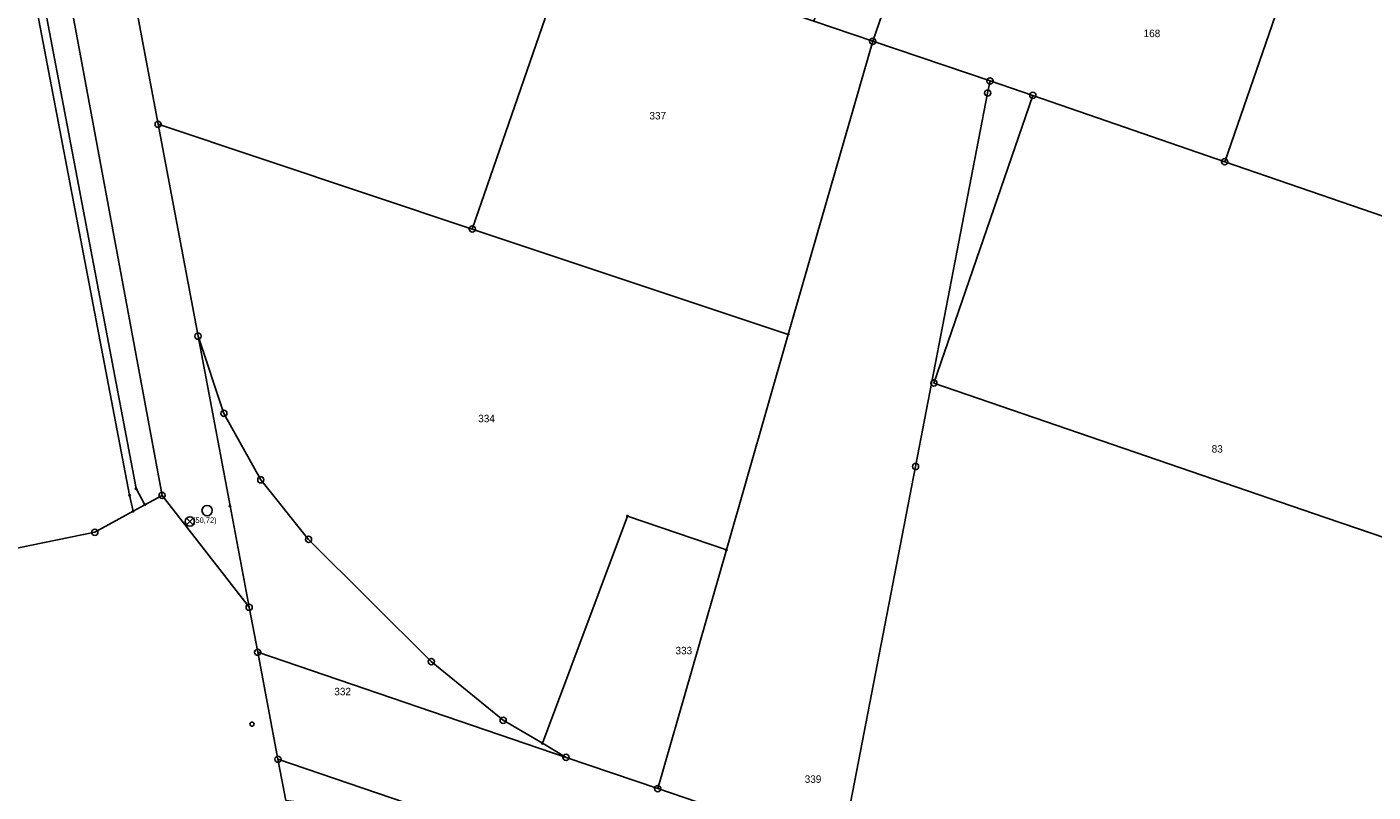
# Model space of a CAD drawing. Extents: x 2408905 to 2410405, y 5786105 to 5787663.
# Tile 14 of 43: x 2409768 to 2409876, y 5786674 to 5786736. Entities that reach past the tile are written whole.
import ezdxf

# ---------------------------------------------------------------- set-up
doc = ezdxf.new("R2010")
doc.units = 0
for name, color, linetype in [('K100-FLST_GRENZEN', 40, 'Continuous'), ('K105-FLST_NUMMERN', 40, 'Continuous'), ('K145-VERM_PKTE', 7, 'Continuous'), ('TOP-HOEHENI', 7, 'Continuous'), ('TOP-SYMB-STRASSE', 32, 'Continuous')]:
    doc.layers.add(name, color=color, linetype=linetype)
doc.styles.add('SIMPLEX', font='CONTINUOUS')

# ---------------------------------------------------------------- blocks, each defined once
blk = doc.blocks.new('122')
at = {"color": 11, "linetype": 'Continuous'}
blk.add_circle((0, 0), 1.25, dxfattribs=at)
blk = doc.blocks.new('128')
at = {"color": 11, "linetype": 'Continuous'}
blk.add_circle((0, 0), 0.5, dxfattribs=at)
blk = doc.blocks.new('GRENZSTEIN')
at = {"color": 7, "linetype": 'Continuous'}
blk.add_circle((0, 0), 0.75, dxfattribs=at)
blk = doc.blocks.new('251')
at = {"color": 40, "linetype": 'Continuous'}
blk.add_circle((0, 0), 0.175, dxfattribs=at)
blk = doc.blocks.new('1731')
at = {"color": 123, "linetype": 'Continuous'}
blk.add_circle((0, 0), 0.75, dxfattribs=at)
at = {"layer": 'TOP-SYMB-STRASSE', "color": 123}
for points in [[(-0.53, -0.53, 0), (0.53, 0.53, 0)], [(0.53, -0.53, 0), (-0.53, 0.53, 0)]]:
    blk.add_polyline3d(points, dxfattribs=at)

msp = doc.modelspace()

# ---------------------------------------------------------------- linework, layer by layer
at = {"layer": 'K100-FLST_GRENZEN', "color": 7}
for points in [[(2409685.452, 5786829.066, 0), (2409686.868, 5786828.342, 0), (2409703.475, 5786829.308, 0), (2409708.978, 5786829.321, 0), (2409741.933, 5786830.506, 0), (2409744.993, 5786830.27, 0), (2409744.997, 5786829.843, 0), (2409746.514, 5786827.711, 0), (2409747.647, 5786825.143, 0), (2409757.804, 5786789.8, 0), (2409759.642, 5786785.313, 0), (2409760.037, 5786783.348, 0), (2409766.134, 5786753.051, 0), (2409776.455, 5786698.717, 0), (2409777.171, 5786697.414, 0), (2409778.558, 5786698.174, 0), (2409763.95, 5786776.715, 0), (2409761.643, 5786784.682, 0), (2409757.9, 5786797.604, 0), (2409747.92, 5786832.927, 0), (2409686, 5786829.75, 0), (2409684.946, 5786829.695, 0), (2409685.452, 5786829.066, 0)], [(2409679.968, 5786829.44, 0), (2409699.377, 5786755.899, 0), (2409718.358, 5786683.98, 0), (2409773.135, 5786695.204, 0), (2409776.222, 5786696.895, 0), (2409775.939, 5786698.186, 0), (2409765.442, 5786752.943, 0), (2409759.554, 5786782.947, 0), (2409759.116, 5786785.179, 0), (2409757.225, 5786789.631, 0), (2409747.105, 5786824.951, 0), (2409746.043, 5786827.521, 0), (2409744.346, 5786829.561, 0), (2409741.897, 5786830.086, 0), (2409708.979, 5786828.865, 0), (2409703.473, 5786828.675, 0), (2409686.848, 5786828.073, 0), (2409685.087, 5786828.686, 0), (2409684.283, 5786829.661, 0), (2409679.968, 5786829.44, 0)], [(2409835.844, 5786734.753, 0), (2409848.828, 5786772.282, 0), (2409844.081, 5786773.896, 0), (2409831.096, 5786736.372, 0), (2409835.844, 5786734.753, 0)], [(2409845.303, 5786731.562, 0), (2409848.754, 5786730.398, 0), (2409864.223, 5786725.052, 0), (2409877.222, 5786762.621, 0), (2409848.828, 5786772.282, 0), (2409835.844, 5786734.753, 0), (2409845.303, 5786731.562, 0)], [(2409864.223, 5786725.052, 0), (2409880.49, 5786719.468, 0), (2409887.43, 5786717.086, 0), (2409893.076, 5786733.584, 0), (2409893.311, 5786734.27, 0), (2409895.595, 5786740.945, 0), (2409900.322, 5786754.761, 0), (2409877.222, 5786762.621, 0), (2409864.223, 5786725.052, 0)], [(2409778.237, 5786728.07, 0), (2409803.565, 5786719.628, 0), (2409811.636, 5786742.996, 0), (2409792.228, 5786749.603, 0), (2409772.947, 5786756.166, 0), (2409778.237, 5786728.07, 0)], [(2409803.565, 5786719.628, 0), (2409829.038, 5786711.137, 0), (2409835.844, 5786734.753, 0), (2409831.096, 5786736.372, 0), (2409811.636, 5786742.996, 0), (2409803.565, 5786719.628, 0)], [(2409818.512, 5786674.554, 0), (2409833.314, 5786669.516, 0), (2409839.301, 5786700.5, 0), (2409845.113, 5786730.58, 0), (2409845.303, 5786731.562, 0), (2409835.844, 5786734.753, 0), (2409829.038, 5786711.137, 0), (2409824.046, 5786693.788, 0), (2409818.512, 5786674.554, 0)], [(2409833.314, 5786669.516, 0), (2409863.922, 5786659.098, 0), (2409867.61, 5786657.843, 0), (2409888.546, 5786650.717, 0), (2409900.349, 5786685.149, 0), (2409961.955, 5786663.388, 0), (2409963.108, 5786665.26, 0), (2409902.452, 5786686.068, 0), (2409900.781, 5786686.641, 0), (2409876.188, 5786695.077, 0), (2409872.336, 5786696.398, 0), (2409840.778, 5786707.223, 0), (2409848.754, 5786730.398, 0), (2409845.303, 5786731.562, 0), (2409845.113, 5786730.58, 0), (2409839.301, 5786700.5, 0), (2409833.314, 5786669.516, 0)], [(2409840.778, 5786707.223, 0), (2409872.336, 5786696.398, 0), (2409876.188, 5786695.077, 0), (2409900.781, 5786686.641, 0), (2409902.452, 5786686.068, 0), (2409910.378, 5786709.209, 0), (2409901.625, 5786712.214, 0), (2409887.43, 5786717.086, 0), (2409880.49, 5786719.468, 0), (2409864.223, 5786725.052, 0), (2409848.754, 5786730.398, 0), (2409840.778, 5786707.223, 0)], [(2409781.456, 5786711.002, 0), (2409783.538, 5786704.777, 0), (2409786.515, 5786699.428, 0), (2409790.365, 5786694.627, 0), (2409800.255, 5786684.785, 0), (2409806.055, 5786680.059, 0), (2409809.214, 5786678.202, 0), (2409816.07, 5786696.505, 0), (2409824.046, 5786693.788, 0), (2409829.038, 5786711.137, 0), (2409803.565, 5786719.628, 0), (2409778.237, 5786728.07, 0), (2409781.456, 5786711.002, 0)], [(2409783.538, 5786704.777, 0), (2409781.456, 5786711.002, 0), (2409784.034, 5786697.324, 0), (2409785.578, 5786689.164, 0), (2409786.264, 5786685.54, 0), (2409811.12, 5786677.07, 0), (2409809.214, 5786678.202, 0), (2409806.055, 5786680.059, 0), (2409800.255, 5786684.785, 0), (2409790.365, 5786694.627, 0), (2409786.515, 5786699.428, 0), (2409783.538, 5786704.777, 0)], [(2409811.12, 5786677.07, 0), (2409818.512, 5786674.554, 0), (2409824.046, 5786693.788, 0), (2409816.07, 5786696.505, 0), (2409809.214, 5786678.202, 0), (2409811.12, 5786677.07, 0)], [(2409787.894, 5786676.922, 0), (2409802.764, 5786671.844, 0), (2409808.92, 5786669.74, 0), (2409831.132, 5786662.15, 0), (2409911.344, 5786634.895, 0), (2409918.715, 5786632.391, 0), (2409938.728, 5786625.591, 0), (2409942.765, 5786632.257, 0), (2409888.546, 5786650.717, 0), (2409867.61, 5786657.843, 0), (2409863.922, 5786659.098, 0), (2409833.314, 5786669.516, 0), (2409818.512, 5786674.554, 0), (2409811.12, 5786677.07, 0), (2409786.264, 5786685.54, 0), (2409787.894, 5786676.922, 0)], [(2409788.525, 5786673.584, 0), (2409802.764, 5786671.844, 0), (2409787.894, 5786676.922, 0), (2409788.525, 5786673.584, 0)]]:
    msp.add_polyline3d(points, close=True, dxfattribs=at)
for points in [[(2409788.525, 5786673.584, 0), (2409787.894, 5786676.922, 0), (2409786.264, 5786685.54, 0), (2409785.578, 5786689.164, 0), (2409778.558, 5786698.174, 0), (2409777.171, 5786697.414, 0), (2409776.222, 5786696.895, 0), (2409773.135, 5786695.204, 0), (2409718.358, 5786683.98, 0), (2409718.358, 5786683.98, 0), (2409699.377, 5786755.899, 0), (2409679.968, 5786829.44, 0), (2409674.09, 5786829.117, 0), (2409672.953, 5786829.058, 0), (2409668.98, 5786828.853, 0), (2409667.1, 5786828.756, 0), (2409664.65, 5786828.635, 0), (2409658.813, 5786828.346, 0), (2409657.198, 5786828.266, 0), (2409653.916, 5786828.103, 0), (2409651.305, 5786823.634, 0), (2409678.39, 5786644.582, 0)], [(2409763.95, 5786776.715, 0), (2409778.558, 5786698.174, 0), (2409785.578, 5786689.164, 0), (2409784.034, 5786697.324, 0), (2409781.456, 5786711.002, 0), (2409778.237, 5786728.07, 0), (2409772.947, 5786756.166, 0), (2409765.696, 5786794.675, 0)], [(2409765.442, 5786752.943, 0), (2409775.939, 5786698.186, 0), (2409776.222, 5786696.895, 0), (2409777.171, 5786697.414, 0), (2409776.455, 5786698.717, 0), (2409766.134, 5786753.051, 0)]]:
    msp.add_polyline3d(points, dxfattribs=at)

# ---------------------------------------------------------------- block references
at = {"layer": 'K100-FLST_GRENZEN', "xscale": 0.333, "yscale": 0.333}
for name, p in [('GRENZSTEIN', (2409835.844, 5786734.753)), ('GRENZSTEIN', (2409845.303, 5786731.562)), ('GRENZSTEIN', (2409845.113, 5786730.58)), ('GRENZSTEIN', (2409848.754, 5786730.398)), ('GRENZSTEIN', (2409778.237, 5786728.07)), ('GRENZSTEIN', (2409864.223, 5786725.052)), ('GRENZSTEIN', (2409803.565, 5786719.628)), ('GRENZSTEIN', (2409781.456, 5786711.002)), ('251', (2409829.038, 5786711.137)), ('GRENZSTEIN', (2409840.778, 5786707.223)), ('GRENZSTEIN', (2409783.538, 5786704.777)), ('GRENZSTEIN', (2409839.301, 5786700.5)), ('GRENZSTEIN', (2409786.515, 5786699.428)), ('251', (2409775.939, 5786698.186)), ('251', (2409776.455, 5786698.717)), ('GRENZSTEIN', (2409778.558, 5786698.174)), ('251', (2409776.222, 5786696.895)), ('251', (2409777.171, 5786697.414)), ('251', (2409784.034, 5786697.324)), ('251', (2409816.07, 5786696.505)), ('GRENZSTEIN', (2409773.135, 5786695.204)), ('GRENZSTEIN', (2409790.365, 5786694.627)), ('251', (2409824.046, 5786693.788)), ('GRENZSTEIN', (2409785.578, 5786689.164)), ('GRENZSTEIN', (2409786.264, 5786685.54)), ('GRENZSTEIN', (2409800.255, 5786684.785)), ('GRENZSTEIN', (2409806.055, 5786680.059)), ('251', (2409809.214, 5786678.202)), ('GRENZSTEIN', (2409787.894, 5786676.922)), ('GRENZSTEIN', (2409811.12, 5786677.07)), ('GRENZSTEIN', (2409818.512, 5786674.554))]:
    msp.add_blockref(name, p, dxfattribs=at)
at = {"layer": 'K145-VERM_PKTE', "xscale": 0.333, "yscale": 0.333}
for name, p in [('122', (2409782.186, 5786696.949)), ('128', (2409785.801, 5786679.746))]:
    msp.add_blockref(name, p, dxfattribs=at)
at = {"layer": 'TOP-SYMB-STRASSE', "xscale": 0.5, "yscale": 0.5}
msp.add_blockref('1731', (2409780.796, 5786696.076, 50.721), dxfattribs=at)

# ---------------------------------------------------------------- texts
at = {"layer": 'K105-FLST_NUMMERN', "color": 7, "linetype": 'Continuous', "style": 'SIMPLEX'}
for s, p in [('168', (2409857.689, 5786735.088, 50.009)), ('337', (2409817.848, 5786728.459, 50.009)), ('334', (2409804.046, 5786704.067, 50.009)), ('83', (2409863.174, 5786701.618, 50.009)), ('333', (2409819.947, 5786685.372, 50.009)), ('332', (2409792.444, 5786682.074, 50.009)), ('339', (2409830.366, 5786675.02, 50.009))]:
    msp.add_text(s, height=0.6, dxfattribs=at).set_placement(p)
at = {"layer": 'TOP-HOEHENI', "color": 251, "linetype": 'Continuous', "lineweight": 9, "style": 'SIMPLEX', "width": 0.8}
msp.add_text('(50,72)', height=0.45, dxfattribs=at).set_placement((2409781.046, 5786695.951))

doc.saveas('drawing.dxf')
